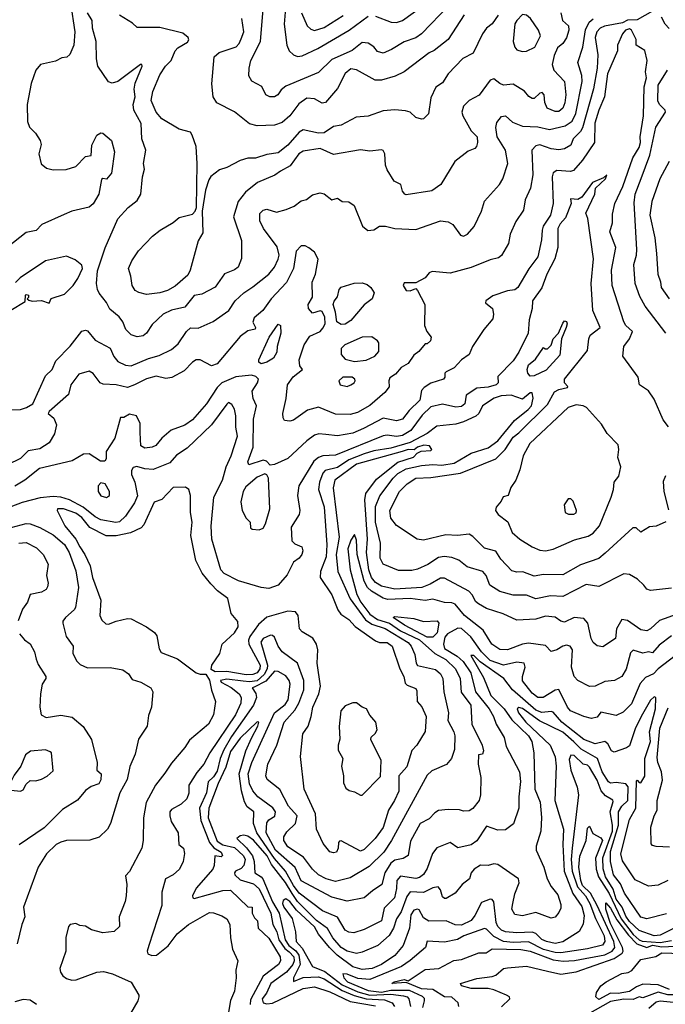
# Model space of a CAD drawing. Extents: x 1995148 to 2088947, y 769131 to 906009.
# Tile 238 of 256: x 2009530 to 2012912, y 843386 to 848549. Entities that reach past the tile are written whole.
import ezdxf

# ---------------------------------------------------------------- set-up
doc = ezdxf.new("R2010")
doc.units = 0

msp = doc.modelspace()

# ---------------------------------------------------------------- linework, layer by layer
at = {"layer": '0CON05XD'}
for points in [[(2009796.7, 848635), (2009819.4, 848485), (2009814.7, 848415), (2009792.8, 848367.2), (2009776.7, 848353.3), (2009751.2, 848348.8), (2009717.9, 848332.1), (2009640, 848315), (2009615, 848283.8), (2009590.4, 848215), (2009570, 848105), (2009571.1, 848015), (2009580.8, 847985), (2009613.4, 847953.4), (2009637.1, 847915), (2009641.9, 847895), (2009631.2, 847845), (2009643.6, 847793.6), (2009670.5, 847770.5), (2009705, 847761.4), (2009774.2, 847764.2), (2009825, 847779.4), (2009875, 847832.5), (2009905, 847837.5), (2009908.9, 847891.1), (2009935, 847943.3), (2009955, 847956), (2009965, 847953.8), (2010011.2, 847915), (2010026.1, 847856.1), (2010010.6, 847745), (2009985, 847712.5), (2009965, 847716.7), (2009959.3, 847710.7), (2009944.4, 847635), (2009915, 847584.2), (2009894.6, 847565.4), (2009803.8, 847545), (2009762.8, 847527.3), (2009646.2, 847475), (2009616.8, 847443.2), (2009565, 847433.1), (2009465, 847354.3)], [(2010927.7, 848675), (2010916.2, 848525), (2010928.9, 848415), (2010942.5, 848385), (2010965, 848364), (2010985, 848355.8), (2011010.2, 848359.8)], [(2012845, 848593.5), (2012765, 848547.8), (2012715, 848546.1), (2012687.6, 848532.4), (2012594.5, 848515.5), (2012571.1, 848505), (2012554.3, 848485.7), (2012545.4, 848455), (2012558.9, 848365), (2012555.3, 848295), (2012536.1, 848186.1), (2012478.2, 847981.8), (2012467.6, 847962.4), (2012430, 847925), (2012418.3, 847891.7), (2012385, 847871.5), (2012355, 847866.9), (2012315, 847872.5), (2012255, 847893.5), (2012235, 847887.1), (2012213.8, 847865), (2012218.2, 847735), (2012205.6, 847665), (2012178.6, 847605), (2012170.3, 847549.7), (2012129.3, 847490.7), (2012100, 847425), (2012090.8, 847375), (2012055, 847313.3), (2012039.4, 847300.6), (2011995, 847290.8), (2011895, 847249.4), (2011785, 847220.8), (2011691.7, 847228.3), (2011675, 847222.5), (2011653.6, 847196.4), (2011605, 847170), (2011545, 847170), (2011540, 847155), (2011555, 847130), (2011575, 847127.5), (2011605, 847140), (2011615, 847130), (2011653.3, 847055), (2011651.2, 846945), (2011663.3, 846915), (2011686.7, 846885), (2011682.5, 846865), (2011665, 846850), (2011655, 846850), (2011620.8, 846809.2), (2011595, 846790), (2011565, 846746.2), (2011528.8, 846725), (2011499.4, 846690.6), (2011469.5, 846670.5), (2011463.3, 846655), (2011466.5, 846623.5), (2011444, 846595), (2011364.6, 846525.4), (2011300.2, 846489.8), (2011261.7, 846478.3), (2011185, 846481.5), (2011095, 846518), (2011038.7, 846501.3), (2010965, 846448.8), (2010945, 846443.3), (2010918.3, 846448.3), (2010910.7, 846460.7), (2010908.8, 846485), (2010926.9, 846563.1), (2010932.5, 846635), (2010962.7, 846677.3), (2011011.2, 846715), (2010998, 846735), (2010994.4, 846765), (2011020.4, 846845), (2011050.3, 846889.7), (2011103.8, 846915), (2011119.1, 846930.9), (2011130.4, 846955), (2011129.1, 846989.1), (2011115, 847018.8), (2011105, 847022), (2011065, 847010), (2011042.5, 847035), (2011041.9, 847055), (2011063.8, 847095), (2011063, 847173), (2011080.8, 847215), (2011093.9, 847293.9), (2011075, 847330), (2011045, 847353.3), (2011025, 847362.5), (2011005, 847363.3), (2010978.6, 847335), (2010964.3, 847245), (2010928.3, 847171.7), (2010847.8, 847085), (2010804.2, 847025), (2010759.2, 846985), (2010752.5, 846962.5), (2010766, 846935), (2010763, 846927), (2010725, 846918), (2010685, 846888.1), (2010564.4, 846745), (2010535, 846734.6), (2010475, 846765.7), (2010455, 846765.8), (2010435, 846754), (2010392.5, 846707.5), (2010327.3, 846672.7), (2010295, 846668.2), (2010245, 846680), (2010195, 846666.7), (2010131.2, 846635), (2010095, 846621.1), (2010035, 846634.5), (2009967.9, 846637.9), (2009952, 846645), (2009915, 846693.3), (2009895, 846706.2), (2009839.3, 846690.7), (2009797.5, 846635), (2009786.8, 846583.2), (2009683.8, 846495), (2009680, 846485), (2009709.8, 846459.8), (2009723.1, 846425), (2009712.6, 846377.4), (2009685, 846330), (2009635, 846298.9), (2009575, 846287.8), (2009535, 846247.8), (2009466, 846215)], [(2012045, 848213.8), (2012015, 848238.8), (2011995, 848232.5), (2011936.6, 848153.4), (2011884.5, 848125.5), (2011856, 848095), (2011845.8, 848065), (2011851.4, 848045), (2011895, 847966.7), (2011926.2, 847935), (2011928.8, 847905), (2011923.3, 847885), (2011915, 847873.3), (2011879.5, 847860.5), (2011810, 847805), (2011736.2, 847685), (2011688.8, 847651.2), (2011555, 847630), (2011547.5, 847635), (2011535, 847650), (2011527.5, 847685), (2011491.7, 847701.7), (2011455, 847762.5), (2011446.4, 847786.4), (2011443.8, 847845), (2011435, 847862.5), (2011426.1, 847866.1), (2011365, 847859.2), (2011315, 847867.5), (2011175, 847842), (2011105, 847872.9), (2011015, 847859.1), (2010993.1, 847845), (2010946.4, 847783.6), (2010897.1, 847755), (2010866.3, 847733.7), (2010775.3, 847694.7), (2010712.5, 847645), (2010674.4, 847595), (2010650, 847515), (2010692.1, 847392.1), (2010692.4, 847297.6), (2010675, 847252), (2010655, 847237.5), (2010602.6, 847217.4), (2010555, 847145.8), (2010485, 847110.8), (2010445, 847103.8), (2010395, 847041.9), (2010325, 847025.6), (2010281.2, 847005), (2010225, 846951.2), (2010193.8, 846905), (2010177.9, 846892.1), (2010145, 846886), (2010115, 846896.7), (2010086.7, 846925), (2010070, 846965), (2010051.1, 846991.1), (2010002.1, 847032.1), (2009985.6, 847065.6), (2009946, 847115), (2009938.6, 847135), (2009932.5, 847165), (2009937.4, 847232.6), (2009977.7, 847352.3), (2010044, 847505), (2010098.8, 847565), (2010145, 847601.2), (2010165.7, 847635), (2010173.8, 847725), (2010183.3, 847765), (2010178.8, 847795), (2010191.2, 847865), (2010170.6, 847925), (2010166.9, 848005), (2010128.1, 848075), (2010125.5, 848105), (2010134.5, 848145), (2010129.1, 848185), (2010134.5, 848215.5), (2010172.5, 848305), (2010170, 848315), (2010162.5, 848315), (2010045, 848225.6), (2010015, 848216), (2009995, 848222.5), (2009940, 848305), (2009933.2, 848343.2), (2009931.5, 848435), (2009912.2, 848505), (2009910, 848545), (2009886, 848585)], [(2011780.4, 848625), (2011635.8, 848475), (2011606.2, 848453.8), (2011545, 848432.2), (2011478, 848392), (2011435, 848374.3), (2011405, 848382), (2011385, 848406.2), (2011355.7, 848425.7), (2011325, 848430), (2011272.6, 848387.4), (2011165, 848340), (2011095, 848271.4), (2010925, 848201.4), (2010899.4, 848180.6), (2010883.3, 848155), (2010865, 848144), (2010840, 848145), (2010820, 848155), (2010799.5, 848199.5), (2010745.9, 848225.9), (2010731.2, 848255), (2010732, 848295), (2010740.8, 848335), (2010792.5, 848435), (2010805.6, 848605)], [(2011006.5, 848585), (2011037, 848517), (2011055, 848498.8), (2011075, 848492.5), (2011125, 848507.8), (2011225, 848570.8)], [(2011395, 848567.3), (2011475.5, 848535.5), (2011505, 848534.4), (2011535, 848545.6), (2011635, 848617.1)], [(2012365.8, 848585), (2012373.8, 848545), (2012405, 848516.7), (2012406.5, 848495), (2012395, 848453.3), (2012376.2, 848425), (2012348.3, 848401.7), (2012329.5, 848360.5), (2012320, 848315), (2012329.2, 848285), (2012384.4, 848225), (2012391.8, 848155), (2012386.1, 848113.9), (2012375, 848086), (2012355, 848067.1), (2012335, 848067.1), (2012293.3, 848085), (2012281.5, 848115), (2012277.5, 848155), (2012267.7, 848167.7), (2012255, 848163.8), (2012225, 848135.8), (2012215, 848135.8), (2012196.8, 848146.8), (2012175, 848173.8), (2012115, 848211.2), (2012065, 848206.2), (2012045, 848213.8)], [(2012162.7, 848382.7), (2012185, 848384.2), (2012228.8, 848405), (2012258.9, 848465), (2012247.8, 848495), (2012207.1, 848555), (2012185, 848572.9), (2012165, 848576), (2012134.3, 848545.7), (2012125, 848527.5), (2012115.6, 848435), (2012124.4, 848404.4), (2012135, 848391.2), (2012162.7, 848382.7)], [(2009472.7, 846502.7), (2009535, 846505.9), (2009565.7, 846515), (2009599.4, 846535), (2009665, 846682), (2009700.8, 846715), (2009718.9, 846761.1), (2009795, 846838), (2009855, 846916), (2009875, 846922), (2009885, 846918), (2009925, 846869.2), (2010005, 846827.1), (2010023.6, 846783.6), (2010045, 846757.5), (2010085, 846737.1), (2010115, 846734.4), (2010205, 846772.2), (2010261.7, 846788.3), (2010325, 846819.4), (2010360.2, 846849.8), (2010404.3, 846915), (2010425, 846934.2), (2010465, 846932.5), (2010544.2, 846965.8), (2010625.8, 847024.2), (2010659.2, 847075), (2010705, 847117.5), (2010752.4, 847147.6), (2010835, 847214), (2010865, 847252), (2010885, 847293.8), (2010890, 847315), (2010878.9, 847358.9), (2010808.1, 847455), (2010788.1, 847495), (2010787.7, 847532.3), (2010805, 847551.2), (2010825, 847556.2), (2010875, 847540), (2010925.8, 847554.2), (2010968.3, 847571.7), (2011005, 847598.8), (2011033.6, 847606.4), (2011065, 847631.2), (2011105, 847641.2), (2011125, 847636.7), (2011165, 847603.8), (2011195, 847613.8), (2011220, 847595), (2011255, 847593.3), (2011282.5, 847575), (2011326.4, 847466.4), (2011353.9, 847443.9), (2011385, 847446.7), (2011415, 847466.2), (2011446.1, 847466.1), (2011495, 847453.8), (2011605, 847448.6), (2011735, 847494.2), (2011775, 847488.8), (2011800, 847475), (2011839.5, 847419.5), (2011855, 847414), (2011876.7, 847425), (2011910.8, 847465), (2011949.4, 847545), (2011965, 847598), (2012044.5, 847685.5), (2012060.8, 847715), (2012087.5, 847795), (2012075.5, 847865), (2012031.1, 847935), (2012025.5, 847984.5), (2012030.5, 848009.5), (2012055, 848042), (2012075, 848045.6), (2012112.5, 848012.5), (2012165, 847990), (2012245, 847988.1), (2012305, 847972.9), (2012388.3, 847991.7), (2012425, 848016.9), (2012442.9, 848057.1), (2012476.2, 848225), (2012476, 848256), (2012454.4, 848325), (2012480, 848405), (2012494.1, 848495.9), (2012513.1, 848536.9), (2012535, 848553.6)], [(2012037.4, 848572.6), (2012005, 848526.7), (2011976.2, 848505), (2011954.3, 848475.7), (2011905.6, 848374.4), (2011851.2, 848345), (2011774.4, 848265.6), (2011745, 848218.8), (2011710, 848195), (2011685, 848140), (2011672.5, 848055), (2011645, 848030), (2011635, 848027.5), (2011606.1, 848036.1), (2011575, 848064), (2011551.7, 848071.7), (2011495, 848077.1), (2011435, 848072), (2011355, 848044), (2011292.7, 848037.3), (2011215, 847996), (2011175, 847988.6), (2011125, 847955.5), (2011095, 847954.6), (2011015, 847970.8), (2010995, 847960), (2010935, 847891.9), (2010885, 847850.6), (2010825, 847842.9), (2010765, 847822.5), (2010725, 847822.5), (2010685, 847810), (2010615, 847774), (2010577.7, 847762.3), (2010532.3, 847727.7), (2010520.8, 847709.2), (2010504.3, 847655), (2010486.9, 847545), (2010489.3, 847430.7), (2010465, 847390), (2010423.9, 847235), (2010411.2, 847208.8), (2010345, 847151.4), (2010305, 847129.4), (2010265, 847116.9), (2010195, 847108.6), (2010155, 847118.6), (2010135, 847130), (2010120, 847155), (2010113.1, 847205), (2010100, 847245), (2010117.5, 847285), (2010153, 847337), (2010226.8, 847413.2), (2010266.2, 847445), (2010334.4, 847485.6), (2010365, 847511.2), (2010435, 847530), (2010448.8, 847545), (2010455.8, 847565), (2010459.2, 847795), (2010455.4, 847885), (2010434.3, 847944.3), (2010425, 847960), (2010365.7, 847975.7), (2010275, 848029.2), (2010244.5, 848065), (2010218.8, 848125), (2010227.6, 848172.4), (2010265, 848259.2), (2010294.7, 848305.3), (2010323.3, 848335), (2010345, 848386), (2010358.5, 848401.5), (2010409.5, 848430.5), (2010416.1, 848443.9), (2010413.3, 848455), (2010385, 848478.1), (2010265, 848508.6), (2010145, 848507.5), (2010120.7, 848530.7), (2010052.4, 848572.4)], [(2011858.5, 848575), (2011775.8, 848445), (2011702.1, 848387.9), (2011675.9, 848375.9), (2011545, 848276.4), (2011496.9, 848253.1), (2011425, 848231.9), (2011392.5, 848232.5), (2011295, 848286), (2011265, 848291.4), (2011235, 848267.5), (2011195, 848188.8), (2011132.5, 848115), (2011115, 848112), (2011075, 848134.2), (2011035, 848137.8), (2010992.7, 848107.3), (2010945, 848044.3), (2010905, 848010), (2010865, 847995.7), (2010775, 847992), (2010733.9, 848003.9), (2010655.6, 848065.6), (2010562.4, 848112.4), (2010543.5, 848145), (2010537, 848213), (2010548.9, 848355), (2010575, 848377.8), (2010665, 848407.5), (2010680.8, 848425), (2010690.5, 848449.5), (2010704.3, 848485), (2010694.3, 848555)], [(2011010.2, 848359.8), (2011092.4, 848397.6), (2011255.9, 848494.1), (2011355, 848568.2)], [(2012933.5, 848503.5), (2012911.2, 848525), (2012891.7, 848561.7)], [(2012780.4, 847935), (2012798.2, 848045), (2012802.6, 848197.4), (2012814.4, 848245), (2012809.2, 848275), (2012817.5, 848335), (2012805, 848387.5), (2012760, 848415), (2012760, 848445), (2012735.6, 848495), (2012725, 848500.9), (2012704.3, 848495), (2012688, 848475), (2012661.2, 848415), (2012661.2, 848385), (2012608.8, 848265), (2012594.7, 848145.3), (2012563.5, 848075), (2012544.1, 848005.9), (2012540.8, 847905), (2012478.3, 847811.7), (2012431.8, 847758.2), (2012416.4, 847753.6), (2012345, 847758.1), (2012325, 847746.7), (2012319.5, 847725), (2012325.4, 847585), (2012310.4, 847525), (2012273.1, 847466.9), (2012268.2, 847445), (2012264.5, 847395), (2012244.4, 847305), (2012197.4, 847242.6), (2012139.6, 847145), (2012125, 847132.9), (2012085, 847126.7), (2012008.3, 847101.7), (2011972.5, 847075), (2011970, 847065), (2012006.7, 847035), (2012013.3, 847005), (2012009.3, 846980.7), (2011961.2, 846925), (2011902.5, 846835), (2011885.6, 846794.4), (2011844.3, 846765.7), (2011806.8, 846723.2), (2011765, 846702.5), (2011757.5, 846695), (2011756.7, 846675), (2011750, 846665), (2011685, 846643.6), (2011649.5, 846620.5), (2011635.4, 846604.6), (2011625.9, 846554.1), (2011570.2, 846499.8), (2011535.3, 846454.7), (2011503.8, 846446.2), (2011435, 846460), (2011332, 846405), (2011275, 846381.5), (2011195, 846367.5), (2011134.3, 846374.3), (2011097, 846377), (2011075, 846370.6), (2011035, 846341.5), (2010935, 846248.1), (2010865, 846216.7), (2010843, 846213), (2010822.5, 846235), (2010805, 846238.8), (2010730, 846215), (2010725, 846230), (2010753.1, 846306.9), (2010754.4, 846455), (2010770.8, 846525), (2010753, 846563), (2010748, 846602), (2010775.6, 846645), (2010780.6, 846665), (2010768.2, 846678.3), (2010745, 846685.8), (2010662.7, 846677.3), (2010588.5, 846645), (2010565, 846620.5), (2010508.2, 846535), (2010435, 846451.5), (2010395, 846422.5), (2010323.7, 846396.3), (2010275, 846354.3), (2010242.8, 846317.2), (2010225, 846306.9), (2010185, 846302.9), (2010165, 846314), (2010160.9, 846385), (2010162.1, 846432.1), (2010142.5, 846472.5), (2010105, 846480.8), (2010075, 846464), (2010057.5, 846462.5), (2010029.2, 846355), (2009983.3, 846285), (2009983.6, 846246.4), (2009976.7, 846235), (2009953.3, 846235), (2009895, 846273.3), (2009865, 846271.2), (2009804.6, 846235.4), (2009634.2, 846195.8), (2009556.7, 846135), (2009505, 846102.9)], [(2012915.4, 846905.4), (2012807.5, 847047.5), (2012778.3, 847098.3), (2012754.5, 847165), (2012747.1, 847265), (2012761.5, 847315), (2012763.5, 847345), (2012748.7, 847588.7), (2012753.8, 847635), (2012785.8, 847715.8), (2012831.9, 847838.1), (2012863.6, 847985), (2012913.5, 848065), (2012912.2, 848075), (2012881.9, 848105), (2012873.9, 848123.9), (2012874.6, 848205), (2012924.4, 848285)], [(2012928.8, 846415), (2012901.7, 846451.7), (2012855, 846560), (2012825, 846603.3), (2012776.7, 846635), (2012770, 846675), (2012690, 846785), (2012696, 846835), (2012725.7, 846875), (2012741.2, 846915), (2012705, 846946.2), (2012694.5, 846964.5), (2012634.3, 847155), (2012630.5, 847235), (2012653.3, 847355), (2012622.4, 847437.6), (2012636.4, 847483.6), (2012635, 847530), (2012647.5, 847585), (2012690, 847675), (2012742.7, 847825), (2012775, 847878.8), (2012781.8, 847905), (2012780.4, 847935)], [(2012932.2, 847805), (2012883.5, 847715), (2012841.8, 847595), (2012832.3, 847525), (2012857.1, 847405), (2012866.4, 847323.6), (2012873.1, 847215), (2012888.1, 847175), (2012890, 847145), (2012932.5, 847085)], [(2011839.1, 846170.9), (2012025, 846245.7), (2012073.8, 846296.2), (2012115, 846360), (2012145, 846382.5), (2012295, 846532), (2012332.6, 846597.4), (2012355, 846610), (2012399.3, 846620.7), (2012402.5, 846625), (2012384.2, 846644.2), (2012384.4, 846665), (2012504.2, 846815), (2012511.1, 846875), (2012519.4, 846895), (2012572, 846935), (2012533.5, 847025), (2012524.7, 847165), (2012536.9, 847295), (2012505.9, 847505.9), (2012496.7, 847535), (2012542.5, 847635), (2012546, 847665), (2012598.8, 847715), (2012606.4, 847736.4), (2012589.5, 847720.5), (2012531.2, 847695), (2012475, 847618.8), (2012455, 847606.7), (2012415, 847610), (2012420, 847585), (2012390.5, 847509.5), (2012361.3, 847478.7), (2012349.4, 847455), (2012349.2, 847355), (2012334.6, 847295), (2012291.5, 847215), (2012265, 847144), (2012216, 847075), (2012215.8, 847035), (2012199.2, 846975), (2012194.4, 846905), (2012144.5, 846805), (2012115, 846760.6), (2012035, 846677.5), (2012036.2, 846645), (2012026.7, 846635), (2011985, 846621.5), (2011925, 846616.2), (2011868.8, 846581.2), (2011862, 846535), (2011845, 846520.8), (2011815, 846517.5), (2011745, 846532.5), (2011685, 846518.9), (2011638.9, 846475), (2011579.1, 846395), (2011535, 846369.7), (2011505, 846362.9), (2011455, 846370.4), (2011435, 846367.1), (2011185, 846265.4), (2011118.5, 846261.5), (2011095, 846252.7), (2011071.9, 846235), (2010992.9, 846105), (2010985.7, 846055), (2010998, 845975), (2010993.8, 845955), (2010952.3, 845887.7), (2010956.1, 845816.1), (2010971.7, 845801.7), (2011007.5, 845785), (2011013.3, 845765), (2011008.8, 845745), (2010995, 845726.2), (2010964.4, 845705.6), (2010931.5, 845638.5), (2010885, 845583.3), (2010835, 845565.8), (2010795, 845572.5), (2010677, 845607), (2010601.2, 845645), (2010584, 845665), (2010537.5, 845825), (2010534.1, 845894.1), (2010546.9, 846045), (2010593.5, 846135), (2010611.8, 846205), (2010637.4, 846262.6), (2010670.6, 846365), (2010662.4, 846412.4), (2010662.4, 846472.4), (2010655, 846507.5), (2010641.7, 846531.7), (2010625, 846542.5), (2010615, 846533.3), (2010535.3, 846424.7), (2010406.8, 846303.3), (2010351.4, 846265), (2010316.2, 846225), (2010228.7, 846191.3), (2010185, 846194.4), (2010144.4, 846205.6), (2010125, 846201.2), (2010116.2, 846186.2), (2010115.6, 846165), (2010133.1, 846125), (2010146.8, 846053.2), (2010131.1, 846015), (2010084.4, 845945.6), (2010053.2, 845916.8), (2010033.4, 845913.4), (2009955, 845926.9), (2009925, 845942.2), (2009862.5, 845992.5), (2009791.4, 846031.4), (2009745, 846046.4), (2009705, 846049.6), (2009637.7, 846042.3), (2009542.6, 846017.4), (2009483.8, 845995)], [(2009484.2, 847025.8), (2009559.3, 847070.7), (2009560, 847105), (2009565, 847107.5), (2009576.7, 847105), (2009577, 847093), (2009570, 847085), (2009578.3, 847078.3), (2009595, 847073.3), (2009645, 847076), (2009685, 847062.5), (2009695, 847087.5), (2009765, 847110), (2009810, 847155), (2009835, 847192.5), (2009860, 847245), (2009855, 847262.5), (2009820.7, 847290.7), (2009775, 847310), (2009665, 847284), (2009532.5, 847195), (2009508.3, 847171.7)], [(2011215, 846951.4), (2011192.5, 846965), (2011185.5, 847015), (2011171.8, 847055), (2011177.1, 847072.9), (2011194.4, 847095.6), (2011204, 847135), (2011215, 847146), (2011281.7, 847168.3), (2011325, 847170), (2011350.7, 847160.7), (2011370, 847145), (2011387, 847117), (2011376.2, 847085), (2011335, 847053.8), (2011265, 846972.5), (2011235, 846952.5), (2011215, 846951.4)], [(2010795, 846745.5), (2010783.8, 846753.8), (2010783.5, 846765), (2010838, 846885), (2010885, 846952.5), (2010896, 846945), (2010897.5, 846905), (2010878.8, 846835), (2010877.5, 846805), (2010860, 846775), (2010825, 846753.2), (2010795, 846745.5)], [(2012205, 846680), (2012191.9, 846695), (2012188.6, 846715), (2012195, 846740), (2012231.7, 846768.3), (2012275, 846830), (2012283, 846823), (2012295, 846823.8), (2012315, 846843.3), (2012325.8, 846875), (2012352.5, 846905), (2012375, 846957.5), (2012385, 846970), (2012395, 846966.7), (2012398.8, 846955), (2012393.8, 846935), (2012369.4, 846875), (2012359.7, 846790.3), (2012288.6, 846711.4), (2012225, 846682.5), (2012205, 846680)], [(2011285, 846756.5), (2011345, 846763.3), (2011391.2, 846785), (2011411.2, 846808.8), (2011411.4, 846855), (2011405, 846866), (2011375, 846886), (2011325, 846884.2), (2011233.8, 846845), (2011214.5, 846825.5), (2011215, 846793.3), (2011235, 846769.4), (2011285, 846756.5)], [(2011245, 846626.2), (2011265, 846633.8), (2011283.3, 846645), (2011288, 846655), (2011285.7, 846665), (2011271.2, 846675), (2011223.3, 846675), (2011202.9, 846655), (2011210, 846635), (2011245, 846626.2)], [(2012311.1, 845528.9), (2012235, 845512.5), (2012185, 845532.5), (2012115, 845531.3), (2012045, 845550.4), (2011993.3, 845585), (2011973.5, 845635), (2011956.1, 845656.1), (2011875, 845680), (2011831.2, 845715), (2011795, 845729.4), (2011754.3, 845734.3), (2011725, 845730), (2011668.1, 845691.9), (2011615, 845668.1), (2011585, 845661.9), (2011515, 845660.8), (2011434, 845695), (2011418.6, 845725), (2011420, 845805), (2011394.7, 845915), (2011393.4, 845996.6), (2011417.6, 846052.4), (2011486.2, 846145), (2011511.2, 846168.8), (2011555, 846194.7), (2011635, 846212), (2011695, 846216.9), (2011742.6, 846212.6), (2011806.7, 846223.3), (2011895, 846275.8), (2011985, 846304), (2012035, 846341.5), (2012122, 846448), (2012194.7, 846505), (2012211.2, 846525), (2012220, 846565), (2012215, 846593.1), (2012205, 846592.7), (2012165, 846560), (2012105, 846580.3), (2012053, 846577), (2012016.2, 846565), (2011955.3, 846524.7), (2011935.6, 846485), (2011919.7, 846470.3), (2011855, 846440.4), (2011815, 846428.7), (2011715, 846418.2), (2011665, 846380), (2011575, 846331.9), (2011475, 846303), (2011385, 846288.3), (2011335, 846272.4), (2011255, 846241.9), (2011195, 846201.9), (2011130, 846185), (2011118.4, 846171.6), (2011100.4, 846125), (2011095.4, 846085.4), (2011124.6, 845995), (2011138.5, 845795), (2011135, 845733.3), (2011105.6, 845655), (2011104.3, 845625), (2011165, 845533.3), (2011197.1, 845455), (2011212.8, 845432.8), (2011255, 845404.3), (2011288, 845368), (2011395, 845291.5), (2011415, 845283.6), (2011455, 845283.3), (2011481.4, 845265), (2011521.9, 845145), (2011543.3, 845105), (2011550.3, 845070.3), (2011560.3, 845060.3), (2011605, 845042.5), (2011610.7, 845030.7), (2011612.5, 844975), (2011636.5, 844946.5), (2011659.4, 844895), (2011655, 844817.5), (2011610, 844745), (2011585, 844716.7), (2011558.3, 844631.7), (2011515.8, 844585), (2011516, 844504), (2011493.6, 844455), (2011461.5, 844405), (2011435, 844314.2), (2011392.9, 844255), (2011335, 844198.9), (2011315, 844190), (2011215, 844243.3), (2011205, 844242.5), (2011200, 844235), (2011198.8, 844205), (2011190, 844185), (2011175, 844180), (2011155.8, 844185.8), (2011120.3, 844230.3), (2011085.8, 844305), (2011080.5, 844385), (2011020.5, 844515), (2011001.4, 844685), (2011014.2, 844804.2), (2011040.8, 844845), (2011056.7, 844895), (2011066.4, 844945), (2011096.7, 845015), (2011105.5, 845054.5), (2011088.5, 845175), (2011092.5, 845245), (2011084.3, 845274.3), (2011065.7, 845305.7), (2011009.3, 845339.3), (2010996.7, 845355), (2010988.8, 845425), (2010974.3, 845444.3), (2010935, 845448.1), (2010825, 845416.9), (2010781.6, 845378.4), (2010735.6, 845315), (2010728.2, 845295), (2010730.9, 845275), (2010789.6, 845165), (2010787.9, 845145), (2010775, 845124.6), (2010752.5, 845115), (2010716, 845114), (2010615, 845132.2), (2010555, 845129.6), (2010532.6, 845142.6), (2010536.7, 845165), (2010579.6, 845225), (2010590.4, 845275), (2010655.7, 845334.3), (2010674.6, 845365), (2010673.2, 845393.2), (2010637.5, 845435), (2010621.1, 845515), (2010566.9, 845555), (2010532, 845592), (2010486.6, 845646.6), (2010453.1, 845713.1), (2010426.7, 845845), (2010433.5, 845915), (2010425.5, 845965), (2010425.8, 846055), (2010415.8, 846085), (2010398.5, 846098.5), (2010335, 846096.9), (2010275, 846033.8), (2010235, 846018.8), (2010180.3, 845899.7), (2010166.2, 845885), (2010111.2, 845858.8), (2010035, 845842.2), (2009982.5, 845842.5), (2009897, 845887), (2009855, 845939.6), (2009825, 845961.8), (2009760, 845985), (2009727.5, 845985), (2009726.2, 845975), (2009767.5, 845895), (2009823.5, 845825), (2009844.6, 845785), (2009871.5, 845745), (2009899.6, 845685), (2009911.8, 845625), (2009955.6, 845505), (2009950, 845425), (2009960.5, 845400.5), (2009981.7, 845381.7), (2009995, 845378.8), (2010035, 845395.8), (2010095, 845408.6), (2010115, 845407.1), (2010195, 845365.7), (2010235.9, 845335.9), (2010248.9, 845318.9), (2010260.4, 845250.4), (2010271.2, 845231.2), (2010357.5, 845197.5), (2010455, 845124.2), (2010475, 845117.1), (2010505, 845117.1), (2010524, 845086), (2010534.3, 845034.3), (2010555.8, 844975), (2010545.7, 844905), (2010520, 844855), (2010419.1, 844770.9), (2010395, 844732.5), (2010325, 844651.2), (2010291.1, 844598.9), (2010242.5, 844535), (2010192, 844445), (2010178, 844365), (2010177.5, 844245), (2010170.8, 844205), (2010105, 844082.5), (2010085, 844060), (2010091.2, 844015), (2010087.5, 843955), (2010082.5, 843925), (2010052, 843845), (2010052.5, 843795), (2010025, 843767.5), (2009965, 843760.8), (2009906.1, 843776.1), (2009875, 843796.7), (2009845, 843800), (2009825, 843810), (2009794.2, 843805.8), (2009786.1, 843793.9), (2009772.7, 843737.3), (2009772, 843665), (2009741.2, 843575), (2009743.3, 843555), (2009756.7, 843535), (2009775, 843521.2), (2009802.7, 843512.7), (2009825.7, 843514.3), (2009935, 843555.7), (2009968.8, 843558.8), (2010015.8, 843545.8), (2010115, 843503.3), (2010154, 843435), (2010154.1, 843425.9), (2010149.2, 843405), (2010111.2, 843338.8)], [(2012285, 845764.3), (2012325, 845772.5), (2012437.6, 845822.4), (2012508.9, 845841.1), (2012535, 845857.5), (2012567.5, 845895), (2012629.4, 846045), (2012641.4, 846085), (2012643.8, 846125), (2012668.8, 846155), (2012678.8, 846205), (2012664.2, 846254.2), (2012669.2, 846295), (2012665, 846320), (2012608.7, 846378.7), (2012579.1, 846429.1), (2012500, 846515), (2012482.5, 846525), (2012445, 846530), (2012403.8, 846515), (2012203.5, 846326.5), (2012167.8, 846262.2), (2012150.6, 846189.4), (2012129.2, 846135), (2012103.1, 846096.9), (2012088.8, 846055), (2012063.3, 846046.7), (2012053.3, 846025), (2012026.4, 845993.6), (2012023.3, 845975), (2012037.5, 845955), (2012086.8, 845916.8), (2012110.3, 845860.3), (2012150, 845825), (2012214.3, 845784.3), (2012255, 845768), (2012285, 845764.3)], [(2012975, 845432.5), (2012881.7, 845398.3), (2012835.7, 845355), (2012815, 845344.5), (2012785, 845350), (2012715, 845399.2), (2012685, 845403.8), (2012656.2, 845355), (2012651.2, 845305), (2012585, 845261.2), (2012555, 845266.2), (2012535, 845283.3), (2012524.3, 845305), (2012507.5, 845385), (2012485, 845410), (2012435, 845414.2), (2012385, 845390.8), (2012365.8, 845395.8), (2012335.7, 845415.7), (2012285, 845421.4), (2012233.4, 845406.6), (2012135, 845400), (2012063.7, 845433.7), (2011975, 845462.5), (2011933.6, 845486.4), (2011918.2, 845498.2), (2011901.7, 845531.7), (2011883.1, 845553.1), (2011755, 845621.5), (2011735, 845620.9), (2011680.6, 845589.4), (2011637.4, 845572.6), (2011496, 845564), (2011425, 845578.9), (2011395, 845598.8), (2011373.1, 845625), (2011358.6, 845665), (2011346.4, 845755), (2011353.2, 845825), (2011338.8, 846031.2), (2011343.6, 846065), (2011400.2, 846139.8), (2011510.9, 846229.1), (2011593.3, 846255), (2011613.3, 846276.7), (2011632.7, 846287.3), (2011685, 846290), (2011690, 846295), (2011676.7, 846315), (2011647.9, 846317.9), (2011615, 846307.1), (2011596.4, 846293.6), (2011565, 846294.7), (2011534.5, 846285.5), (2011295, 846218), (2011180.9, 846135), (2011173.1, 846095), (2011204.3, 845835.7), (2011188.6, 845745), (2011197.2, 845655), (2011261.7, 845511.7), (2011342.6, 845402.6), (2011375, 845378.9), (2011445, 845357.8), (2011565, 845282.7), (2011580.4, 845265), (2011600.5, 845220.5), (2011607.8, 845175), (2011615, 845162.9), (2011708.8, 845141.2), (2011735, 845120), (2011746.5, 845095), (2011751.8, 845025), (2011777.5, 844915), (2011773.3, 844875), (2011805, 844816), (2011810, 844795), (2011808.3, 844721.7), (2011791.9, 844675), (2011765.5, 844644.5), (2011688.8, 844611.2), (2011665, 844588.8), (2011478.2, 844245), (2011438.5, 844185), (2011360.9, 844109.1), (2011260.7, 844049.3), (2011185, 844031.1), (2011135, 844044.5), (2011095, 844065.5), (2011064.7, 844094.7), (2011017.6, 844157.6), (2010935, 844212.2), (2010914.5, 844245), (2010914.5, 844265), (2010929.9, 844290.1), (2010975.3, 844334.7), (2010984.4, 844375), (2010938.1, 844425), (2010892.5, 844512.5), (2010826, 844565), (2010820, 844585), (2010830, 844645), (2010876.7, 844745), (2010915.6, 844865), (2010971.5, 844928.5), (2010993.1, 844965), (2011018.9, 845035), (2011018.9, 845085), (2010985.4, 845175.4), (2010905.6, 845235), (2010885, 845264), (2010865, 845311.2), (2010855, 845320.8), (2010845, 845321.4), (2010805.3, 845304.7), (2010793.5, 845285), (2010827.7, 845165), (2010825.9, 845145), (2010811.8, 845115), (2010775, 845083.1), (2010735, 845077.3), (2010701.4, 845081.4), (2010615, 845091.5), (2010581.8, 845085), (2010585.4, 845075), (2010638, 845048), (2010679.5, 845015), (2010690.4, 844995), (2010688.8, 844965), (2010660, 844905), (2010525.5, 844705), (2010495.6, 844645), (2010458.6, 844601.4), (2010417.1, 844535), (2010417, 844493), (2010405.3, 844464.7), (2010376, 844435), (2010325, 844408), (2010317.5, 844395), (2010316, 844375), (2010324.3, 844345), (2010360, 844285), (2010364, 844225), (2010388.8, 844205), (2010393.6, 844176.4), (2010386.2, 844135), (2010366.7, 844095), (2010335, 844066.2), (2010293.8, 844045), (2010274.2, 843975), (2010275.6, 843905), (2010206.2, 843695), (2010197.5, 843665), (2010200.7, 843650.7), (2010222.5, 843642.5), (2010247.5, 843645), (2010307.6, 843692.4), (2010354.6, 843755.4), (2010415, 843805.6), (2010525, 843867.1), (2010545, 843866.7), (2010589.7, 843849.7), (2010615, 843833.8), (2010632, 843805), (2010634.3, 843735), (2010645.8, 843675), (2010673.8, 843615), (2010662.5, 843565), (2010664.4, 843525), (2010655.5, 843455), (2010634.1, 843405.9), (2010621.3, 843325)], [(2010785, 845873.8), (2010805, 845883.3), (2010818.8, 845905), (2010840, 845985), (2010833.8, 846145), (2010825, 846162.5), (2010815, 846167.5), (2010775, 846150), (2010715, 846099.2), (2010701.4, 846075), (2010688.3, 846021.7), (2010696.1, 845976.1), (2010717.5, 845935), (2010737.5, 845915), (2010740, 845885), (2010748.3, 845878.3), (2010785, 845873.8)], [(2012915, 845916.7), (2012865, 845893.3), (2012830.5, 845889.5), (2012785, 845862.5), (2012760, 845885), (2012742.5, 845885), (2012597.6, 845752.4), (2012565, 845724.2), (2012468.5, 845691.5), (2012375, 845638), (2012275, 845640.9), (2012225, 845631.9), (2012165.9, 845654.1), (2012135, 845652.9), (2012109.3, 845659.3), (2012050.8, 845720.8), (2012025, 845762), (2011965, 845777.5), (2011905, 845840), (2011885, 845851.2), (2011824.2, 845844.2), (2011762.1, 845847.9), (2011645, 845820.8), (2011613.3, 845825), (2011505, 845897.5), (2011474.4, 845935), (2011469.2, 845975), (2011519.4, 846075), (2011560, 846115), (2011605, 846145.4), (2011685, 846148.5), (2011839.1, 846170.9)], [(2012912.9, 846157.1), (2012902.1, 846127.9), (2012904.3, 846075), (2012929.3, 845979.3)], [(2009985, 846044), (2010001.2, 846055), (2010001.2, 846075), (2009977.5, 846115), (2009955, 846120), (2009941.2, 846105), (2009941.2, 846075), (2009955, 846053.3), (2009985, 846044)], [(2012405, 845956.7), (2012433, 845957), (2012445, 845963.3), (2012447.5, 845975), (2012430, 846025), (2012417, 846037), (2012403, 846037), (2012383.3, 846005), (2012387.5, 845965), (2012405, 845956.7)], [(2009485, 845885.8), (2009565, 845907.8), (2009585, 845906.5), (2009635, 845886.8), (2009705, 845847.7), (2009765, 845796.7), (2009790, 845755), (2009825, 845660), (2009838.8, 845571.2), (2009822.7, 845467.3), (2009815.7, 845454.3), (2009770, 845415), (2009756, 845395), (2009756, 845385), (2009774.3, 845314.3), (2009811.2, 845265), (2009808.8, 845225), (2009830, 845185), (2009847.7, 845167.7), (2009885, 845150.8), (2010005, 845152.7), (2010070.2, 845140.2), (2010099.7, 845119.7), (2010118.8, 845088.8), (2010165, 845076), (2010217.5, 845045), (2010227.5, 845025), (2010221.2, 844945), (2010205, 844900), (2010197.5, 844845), (2010153.1, 844776.9), (2010135, 844697.5), (2010106.7, 844633.3), (2010093.3, 844565), (2010055.6, 844495), (2010006.2, 844335), (2009990, 844305), (2009947.3, 844262.7), (2009897, 844247), (2009775, 844245.6), (2009745, 844236.9), (2009722, 844225), (2009670, 844175), (2009627.5, 844105), (2009550, 843895), (2009556.7, 843845), (2009541.2, 843805), (2009516.8, 843703.2)], [(2012945, 845318.5), (2012880.4, 845269.6), (2012845, 845230), (2012823.8, 845233.8), (2012795, 845227.5), (2012745, 845244.2), (2012730.2, 845229.8), (2012706.6, 845143.4), (2012684.3, 845105.7), (2012645.7, 845084.3), (2012595, 845078.9), (2012545, 845054.3), (2012515, 845052.5), (2012455, 845084.3), (2012435.4, 845105.4), (2012420.8, 845155), (2012426.7, 845245), (2012413.8, 845265), (2012395, 845268.9), (2012375.5, 845264.5), (2012345, 845245.8), (2012315, 845236.7), (2012285, 845267.1), (2012195, 845280.6), (2012165, 845275.5), (2012085, 845244.5), (2012045, 845247.5), (2012004.2, 845275), (2011957.6, 845347.6), (2011861.1, 845425), (2011810.8, 845485), (2011795, 845491.8), (2011755, 845492.7), (2011695, 845510.4), (2011655, 845504.2), (2011575, 845514.2), (2011458.9, 845508.9), (2011435, 845515.9), (2011373, 845553), (2011352.3, 845572.3), (2011335.5, 845605.5), (2011298.1, 845745), (2011295, 845820), (2011285, 845850), (2011265, 845820), (2011249.5, 845775), (2011262.1, 845665), (2011296.7, 845535), (2011317.7, 845495), (2011365, 845432.3), (2011404.1, 845404.1), (2011468, 845385), (2011525, 845344.5), (2011625, 845298.3), (2011704.4, 845225), (2011762.9, 845195), (2011813.8, 845145), (2011838.5, 845095), (2011843.7, 845023.7), (2011892.9, 844955), (2011899.1, 844855), (2011953.1, 844745), (2011960, 844715), (2011955, 844697.5), (2011933.3, 844695), (2011932.5, 844645), (2011945.6, 844575), (2011944.6, 844485), (2011937.5, 844455), (2011905, 844412.5), (2011885, 844401.2), (2011855, 844398.8), (2011835, 844406.2), (2011775, 844408), (2011725, 844402.5), (2011705, 844391.2), (2011675, 844359.2), (2011628.6, 844335), (2011577.3, 844242.7), (2011565, 844166.7), (2011538.7, 844151.3), (2011495, 844141.8), (2011473.8, 844126.2), (2011443.8, 844075), (2011427.8, 844015), (2011377.8, 843982.2), (2011335, 843944), (2011245, 843926.7), (2011165, 843948.8)], [(2009525, 845804.4), (2009565, 845807.5), (2009619.1, 845779.1), (2009653.3, 845745), (2009679.2, 845695), (2009670, 845635), (2009680, 845595), (2009676.2, 845575), (2009668.3, 845561.7), (2009645, 845547.1), (2009584.3, 845535.7), (2009571.9, 845495), (2009545, 845458.8), (2009522.9, 845397.1)], [(2012945, 845569.2), (2012835, 845556.7), (2012815, 845562.5), (2012800, 845585), (2012766.7, 845615), (2012725, 845640), (2012695, 845644.2), (2012565, 845576.7), (2012497.3, 845587.3), (2012375, 845524.5), (2012311.1, 845528.9)], [(2011695, 845311.9), (2011665, 845312.3), (2011545.8, 845375), (2011486.7, 845415), (2011495, 845420), (2011595, 845408.6), (2011645.9, 845394.1), (2011717.7, 845397.7), (2011725.7, 845385), (2011717.3, 845335), (2011695, 845311.9)], [(2009528.8, 845328.8), (2009555, 845296.7), (2009585.8, 845275.8), (2009608, 845235), (2009617, 845197), (2009627.6, 845167.6), (2009666.7, 845105), (2009666.7, 845095), (2009648, 845065), (2009638.6, 845015), (2009635.8, 844945), (2009643.3, 844905), (2009669.5, 844889.5), (2009745, 844902), (2009805, 844891.2), (2009863.2, 844843.2), (2009906.2, 844775), (2009936, 844655), (2009933.6, 844613.6), (2009957.5, 844595), (2009955.9, 844564.1), (2009945, 844543.3), (2009905, 844528.8), (2009875, 844507.5), (2009833, 844457), (2009755, 844407.5), (2009658.3, 844311.7), (2009527.6, 844222.4)], [(2012965, 845212.9), (2012875, 845145.4), (2012851.3, 845118.7), (2012809.4, 845100.6), (2012781.4, 845068.6), (2012735, 844961.4), (2012691.7, 844918.3), (2012655, 844900.8), (2012575, 844918.8), (2012555, 844892), (2012525, 844885.8), (2012485, 844895.8), (2012415, 844926), (2012399.4, 844945), (2012355, 845037.5), (2012335, 845033.1), (2012273.3, 844995), (2012245, 844995.6), (2012215, 845018.6), (2012165, 845083.3), (2012164.4, 845105), (2012177.5, 845155), (2012173.3, 845175), (2012135, 845180.6), (2012065, 845164.7), (2011995, 845190), (2011948.9, 845235), (2011893.8, 845313.8), (2011845, 845356.4), (2011825, 845358.5), (2011771.3, 845328.7), (2011758, 845312), (2011750.7, 845275), (2011755, 845252.3), (2011822.6, 845212.6), (2011853.1, 845183.1), (2011894.2, 845125), (2011918.8, 845025), (2011989.5, 844935), (2012012.2, 844895), (2012027.1, 844855), (2012068.1, 844785), (2012078.3, 844738.3), (2012148.5, 844605), (2012154.5, 844555), (2012144.4, 844475), (2012145.6, 844414.4), (2012117, 844333), (2012075, 844301.2), (2012035, 844300), (2011975, 844320), (2011925, 844244.2), (2011895, 844222.9), (2011825, 844206.9), (2011785, 844235.6), (2011715, 844206.2), (2011692.6, 844177.4), (2011665, 844098), (2011645, 844066.9), (2011625, 844051.5), (2011605, 844046.9), (2011525, 844059.1), (2011506.2, 844035), (2011504, 843994), (2011493.5, 843945), (2011440.2, 843889.8), (2011425, 843824.4), (2011335, 843778.5), (2011281.3, 843761.3), (2011255, 843764.4), (2011235, 843775.8), (2011195, 843843.5), (2011115.9, 843875.9), (2010995, 843969.3), (2010965, 844009.2), (2010923.6, 844085), (2010865, 844150.5), (2010771.9, 844285), (2010755.3, 844335), (2010756.9, 844395), (2010722.5, 844422.5), (2010707.4, 844447.4), (2010691.6, 844505), (2010679.6, 844595), (2010715.3, 844714.7), (2010745, 844781.4), (2010778.2, 844845), (2010782.5, 844865), (2010775, 844867.5), (2010685, 844782.5), (2010635, 844712.2), (2010610.2, 844629.8), (2010570.7, 844545), (2010521.5, 844415), (2010517.2, 844365), (2010565, 844242), (2010595, 844222.3), (2010655, 844208.4), (2010703.6, 844165), (2010711.1, 844145), (2010705.3, 844115), (2010691, 844099), (2010660.4, 844085), (2010654.8, 844075), (2010657.8, 844065), (2010685, 844039.6), (2010755, 844018.4), (2010785, 843992.7), (2010846.8, 843865), (2010856.8, 843805), (2010876.6, 843766.6), (2010887.5, 843725), (2010919.4, 843679.4), (2010941.3, 843661.3), (2010966.6, 843635), (2010968.4, 843615), (2010961.1, 843595), (2010927.3, 843555), (2010845.4, 843495), (2010823.8, 843445), (2010800, 843415), (2010805, 843394.6), (2010825, 843388.2), (2010855, 843391.8), (2011015, 843469.2), (2011075, 843478), (2011155, 843451.3), (2011260.7, 843400.7), (2011395, 843377.8)], [(2012804.7, 844675), (2012834.8, 844765), (2012829, 844815), (2012860.6, 844935), (2012862.5, 844995), (2012855, 844998), (2012835, 844982), (2012785.6, 844895), (2012755, 844831.2), (2012725, 844742.5), (2012709.5, 844730.5), (2012645, 844708.6), (2012631.4, 844715), (2012611.8, 844751.8), (2012595, 844763.6), (2012545, 844751.5), (2012485, 844774.6), (2012371.1, 844865), (2012325, 844917.5), (2012315, 844921.2), (2012265.8, 844915.8), (2012235, 844929.2), (2012111.5, 845035), (2012066.7, 845095), (2011942.6, 845182.6), (2011909.2, 845215), (2011892.9, 845215), (2011960.6, 845100.6), (2011998.8, 845005), (2012068.4, 844935), (2012108.3, 844878.3), (2012195.4, 844795), (2012213.3, 844765), (2012224.2, 844704.2), (2012229.6, 844515), (2012256.7, 844446.7), (2012264.4, 844365.6), (2012260, 844295), (2012236.2, 844215), (2012236.7, 844195), (2012276, 844105), (2012294.4, 844044.4), (2012314.5, 844004.5), (2012350.3, 843960.3), (2012365, 843910), (2012365, 843890), (2012355, 843867.5), (2012335, 843843.3), (2012315, 843838.8), (2012235, 843868), (2012165, 843851.2), (2012125, 843856.7), (2012108.8, 843885), (2012114.2, 843915.8), (2012124, 843965), (2012146.1, 844023.9), (2012143.3, 844045), (2012035, 844119.2), (2012015, 844122.5), (2011985, 844113.8), (2011945, 844116.9), (2011911.2, 844095), (2011896.2, 844075), (2011886.2, 844045), (2011848, 844015), (2011811.2, 843968.8), (2011765, 843942), (2011755, 843941.2), (2011745, 843950), (2011735, 843987.5), (2011722, 844002), (2011695, 843997.3), (2011645, 843972.5), (2011575, 843975.6), (2011558.9, 843951.1), (2011528.9, 843871.1), (2011503.8, 843835), (2011488.9, 843785), (2011465, 843747.1), (2011406.2, 843695), (2011325, 843660), (2011295, 843653.3), (2011245, 843664.6), (2011215.2, 843685.2), (2011170, 843735), (2011143.6, 843783.6), (2011085, 843825.3), (2010985, 843925.2), (2010957.5, 843967.5), (2010923.4, 844025), (2010849.7, 844119.7), (2010827, 844165), (2010755, 844246.6), (2010725, 844268.5), (2010705, 844272.5), (2010685, 844270), (2010668.1, 844255), (2010717.7, 844207.7), (2010749.5, 844165), (2010758.1, 844135), (2010761.4, 844075), (2010795, 844055.5), (2010803.7, 844043.7), (2010854.4, 843924.4), (2010889, 843865), (2010920.5, 843725), (2010940.2, 843695), (2010977.7, 843667.7), (2010993.2, 843645), (2011000.2, 843595), (2010964.6, 843525), (2010965, 843506.7), (2011015, 843527.6), (2011095, 843530.6), (2011125, 843519.6), (2011219.6, 843459.6), (2011283.2, 843433.2), (2011345.9, 843415.9), (2011440.8, 843410.8), (2011481.5, 843395), (2011493.8, 843375)], [(2011165, 843948.8), (2011005, 844034.4), (2010973, 844103), (2010871.2, 844195), (2010820.9, 844285), (2010825, 844338.8), (2010835, 844354.2), (2010867.4, 844372.6), (2010870.5, 844395), (2010856.2, 844416.2), (2010778.6, 844475), (2010752.5, 844505), (2010735, 844542), (2010727.5, 844595), (2010745.9, 844655), (2010866, 844914), (2010921, 844959), (2010937.4, 844982.6), (2010946.6, 845065), (2010941.3, 845085), (2010925, 845108.5), (2010885, 845131.8), (2010865, 845133.8), (2010819, 845081), (2010759.3, 845049.3), (2010748.6, 845045), (2010766.6, 845016.6), (2010770, 844995), (2010755.9, 844955), (2010639.3, 844790.7), (2010599.6, 844720.4), (2010581.1, 844675), (2010565, 844608.9), (2010545, 844578.5), (2010517.1, 844552.9), (2010509.3, 844495), (2010471.8, 844415), (2010479.4, 844349.4), (2010524.5, 844234.5), (2010547.2, 844207.2), (2010585.8, 844185), (2010593.3, 844166.7), (2010585, 844160), (2010552.5, 844165), (2010549.4, 844115), (2010541.9, 844095), (2010455, 843995.8), (2010436.2, 843955), (2010436.7, 843945), (2010445, 843940.8), (2010595, 843983.8), (2010634.5, 843984.5), (2010725, 843897.5), (2010747.5, 843895), (2010747.5, 843865), (2010760.7, 843840.7), (2010776.7, 843825), (2010780, 843785), (2010835, 843733.8), (2010894.5, 843635), (2010897.3, 843615), (2010885.3, 843594.7), (2010805.3, 843534.7), (2010739.8, 843410.2), (2010737.3, 843385)], [(2011325, 844482.5), (2011419.7, 844580.3), (2011424.2, 844665), (2011370, 844775), (2011372, 844788), (2011393, 844807), (2011402.5, 844825), (2011396.2, 844865), (2011365, 844902.5), (2011346.4, 844936.4), (2011323.9, 844943.9), (2011295, 844967.5), (2011275, 844967.5), (2011235, 844951.2), (2011212.5, 844925), (2011203.6, 844843.6), (2011207, 844777), (2011198, 844745), (2011198.3, 844718.3), (2011222.5, 844675), (2011216.2, 844635), (2011226.7, 844585), (2011227, 844547), (2011239.3, 844519.3), (2011256.7, 844506.7), (2011285, 844501.2), (2011315, 844482.5), (2011325, 844482.5)], [(2012919.1, 843860.9), (2012815, 843834.4), (2012785, 843842.9), (2012699.2, 843969.2), (2012678, 844018), (2012640.9, 844065), (2012624.8, 844135), (2012625, 844187.5), (2012666.5, 844325), (2012667.5, 844395), (2012684.7, 844425), (2012715.5, 844454.5), (2012717.4, 844527.4), (2012705, 844542.7), (2012655, 844549.4), (2012625, 844545.7), (2012615, 844552.9), (2012581.4, 844605), (2012557.5, 844675), (2012471.2, 844725), (2012433.3, 844763.3), (2012375, 844812.7), (2012252.8, 844872.8), (2012165, 844938), (2012145, 844942.9), (2012135.8, 844935), (2012143.9, 844915), (2012182.1, 844865), (2012308.8, 844745), (2012335.5, 844684.5), (2012341.5, 844635), (2012334.6, 844455), (2012378.4, 844305), (2012375.4, 844225), (2012383.4, 844085), (2012428.1, 843968.1), (2012475, 843898.6), (2012487.3, 843852.7), (2012482.6, 843807.4), (2012461.3, 843768.7), (2012375, 843714), (2012335, 843705.9), (2012290, 843715), (2012265, 843726.2), (2012235, 843757.3), (2012215.3, 843765.3), (2012135, 843762.1), (2012075, 843767.2), (2012054.8, 843774.8), (2012035, 843794.4), (2012026.2, 843815), (2012014.3, 843924.3), (2012005, 843936.2), (2011995, 843938), (2011949.4, 843920.6), (2011915, 843852.5), (2011895, 843825.7), (2011845, 843801.8), (2011812.4, 843802.4), (2011764.6, 843824.6), (2011672.8, 843822.8), (2011645, 843840), (2011622.3, 843882.3), (2011615, 843885.8), (2011595, 843880), (2011579.6, 843855), (2011573.1, 843785), (2011540, 843695), (2011495, 843642.9), (2011425.2, 843594.8), (2011376.2, 843575), (2011325, 843569.7), (2011275, 843582.4), (2011194, 843644), (2011153.4, 843685), (2011096.1, 843755), (2011075, 843792.1), (2010980.5, 843880.5), (2010945, 843926.2), (2010925, 843939.2), (2010910, 843930), (2010906.9, 843915), (2010914.1, 843895), (2010957.2, 843837.2), (2010974.3, 843765.7), (2010979.4, 843715), (2011010.5, 843680.5), (2011065, 843584.5), (2011128.2, 843558.2), (2011218.9, 843489), (2011302.2, 843452.2), (2011365, 843434.7), (2011475, 843439.5), (2011541, 843431), (2011560, 843425), (2011568.5, 843415), (2011577.2, 843375)], [(2012935, 844210.8), (2012864.1, 844214.1), (2012845, 844218.8), (2012838.3, 844228.3), (2012836.7, 844315), (2012853.3, 844375), (2012870, 844405), (2012870.6, 844455), (2012897.6, 844562.4), (2012892.5, 844605), (2012872.5, 844655), (2012870.2, 844680.2), (2012884, 844835), (2012928.3, 844941.7)], [(2009535, 844503.3), (2009549.3, 844510.7), (2009565, 844540), (2009585, 844560), (2009615, 844557.5), (2009645, 844566.7), (2009675, 844582.5), (2009705, 844610), (2009696.2, 844705), (2009690.5, 844710.5), (2009665, 844720), (2009586.4, 844713.6), (2009560, 844695), (2009536.7, 844635), (2009501.4, 844588.6), (2009470, 844525), (2009472.5, 844515), (2009485, 844508.8), (2009535, 844503.3)], [(2012955, 843783.3), (2012885, 843748.9), (2012853.3, 843745), (2012775, 843772.9), (2012725, 843819.8), (2012705, 843849.2), (2012686, 843896), (2012655, 843937.2), (2012639.4, 843989.4), (2012599.8, 844055), (2012586.6, 844096.6), (2012585.9, 844155), (2012635.4, 844295), (2012636, 844326), (2012624.3, 844395), (2012639.8, 844449.8), (2012637.2, 844457.2), (2012599, 844479), (2012577.2, 844505), (2012555, 844561.4), (2012515, 844630), (2012505, 844640), (2012482.5, 844645), (2012435, 844691.4), (2012418, 844692), (2012409.5, 844670.5), (2012416.9, 844615), (2012450, 844525), (2012457.8, 844485), (2012424.8, 844204.8), (2012419.4, 844145), (2012424.6, 844084.6), (2012453.3, 844003.3), (2012494.8, 843955), (2012517.8, 843915), (2012546.6, 843836.6), (2012591.6, 843745), (2012595.9, 843715), (2012584.1, 843695.9), (2012505, 843677.1), (2012365, 843656.6), (2012335, 843657.3), (2012275, 843673.7), (2012195, 843713.9), (2012115, 843711), (2012065, 843716.2), (2012015, 843741.2), (2011975, 843780.6), (2011965, 843783.3), (2011856.2, 843745), (2011823, 843727), (2011755, 843712.9), (2011665, 843716.7), (2011656.4, 843683.6), (2011575, 843616.7), (2011530, 843585), (2011365, 843516.7), (2011301.3, 843521.3), (2011245, 843544.3), (2011223, 843547), (2011228.1, 843525), (2011247.8, 843505), (2011355, 843459), (2011425, 843450.8), (2011475, 843461.4), (2011569.8, 843459.8), (2011639.3, 843429.3), (2011648.4, 843418.4), (2011649.6, 843405), (2011639.9, 843370.1)], [(2012925, 844035.8), (2012875, 844010.8), (2012825, 844006.2), (2012755, 844040), (2012688.8, 844138.8), (2012679.6, 844175), (2012725.6, 844355), (2012757.3, 844415), (2012762, 844558), (2012765, 844562.5), (2012775, 844550), (2012785, 844547.5), (2012805, 844582.5), (2012804.7, 844675)], [(2011830.8, 843375), (2011827.1, 843395), (2011795, 843424.4), (2011755, 843425.3), (2011695, 843463.6), (2011635, 843467.6), (2011555, 843500), (2011480, 843495), (2011492.5, 843505), (2011545, 843516.7), (2011565, 843508.8), (2011655, 843568.5), (2011725.4, 843574.6), (2011805, 843616.7), (2011845, 843621.4), (2011935, 843655.7), (2011974.1, 843655.9), (2012005, 843677.5), (2012155, 843674.2), (2012205, 843664.3), (2012325, 843619.4), (2012377.3, 843612.7), (2012436.6, 843616.6), (2012595, 843646.5), (2012634.6, 843665), (2012648.1, 843685), (2012643, 843715), (2012555.8, 843905), (2012520, 843970), (2012479.4, 844009.4), (2012470.1, 844035), (2012459.7, 844105), (2012465, 844162.5), (2012497.5, 844245), (2012505, 844310), (2012515, 844320), (2012532.5, 844282.5), (2012575, 844260), (2012583.5, 844245), (2012546.8, 844153.2), (2012549.8, 844095), (2012562, 844055), (2012617.9, 843967.9), (2012681.2, 843835), (2012745, 843753.1), (2012775, 843724.8), (2012791.9, 843718.1), (2012885, 843710), (2012945, 843720.2)], [(2012055, 843373.5), (2012098.8, 843415), (2012096.7, 843425), (2012080, 843435), (2012015, 843461.8), (2011985, 843468.9), (2011895, 843468.8), (2011845, 843483.1), (2011840, 843495), (2011925, 843521.1), (2012005, 843531.9), (2012025, 843540), (2012065, 843574), (2012085, 843578), (2012185, 843585.8), (2012295, 843560.8), (2012365, 843544.4), (2012445, 843557.1), (2012645, 843627.5), (2012685.7, 843654.3), (2012691, 843665), (2012688.7, 843685), (2012625, 843809.6), (2012600.8, 843885), (2012600.7, 843919.3), (2012625, 843891.2), (2012658.7, 843828.7), (2012719.3, 843749.3), (2012763.7, 843703.7), (2012815, 843685.2), (2012845, 843696.8), (2012895, 843688.2), (2012965, 843692)], [(2012935, 843464.8), (2012875, 843489.3), (2012795, 843491.6), (2012761.4, 843478.6), (2012725, 843454), (2012665, 843442.5), (2012625, 843444.4), (2012565, 843412.5), (2012548.8, 843425), (2012551.7, 843448.3), (2012575, 843482.5), (2012603.3, 843505), (2012685, 843547.8), (2012717.1, 843552.9), (2012736.9, 843563.1), (2012785, 843622), (2012863.2, 843636.8), (2012895, 843656.5), (2013051.7, 843651.7)], [(2013141.8, 843355), (2013073.5, 843415), (2013016.9, 843436.9), (2012925, 843436.3), (2012875, 843450.6), (2012795, 843420), (2012775, 843425.5), (2012745, 843412), (2012695, 843413.6), (2012625, 843401.3), (2012505, 843332.9)], [(2009618.8, 843385), (2009585, 843407.5), (2009547.7, 843412.3), (2009505, 843400)], [(2013065, 843367.7), (2012955.2, 843395.2), (2012885, 843403.2), (2012865, 843397.5), (2012825.4, 843364.6)]]:
    msp.add_lwpolyline(points, dxfattribs=at)

doc.saveas('drawing.dxf')
